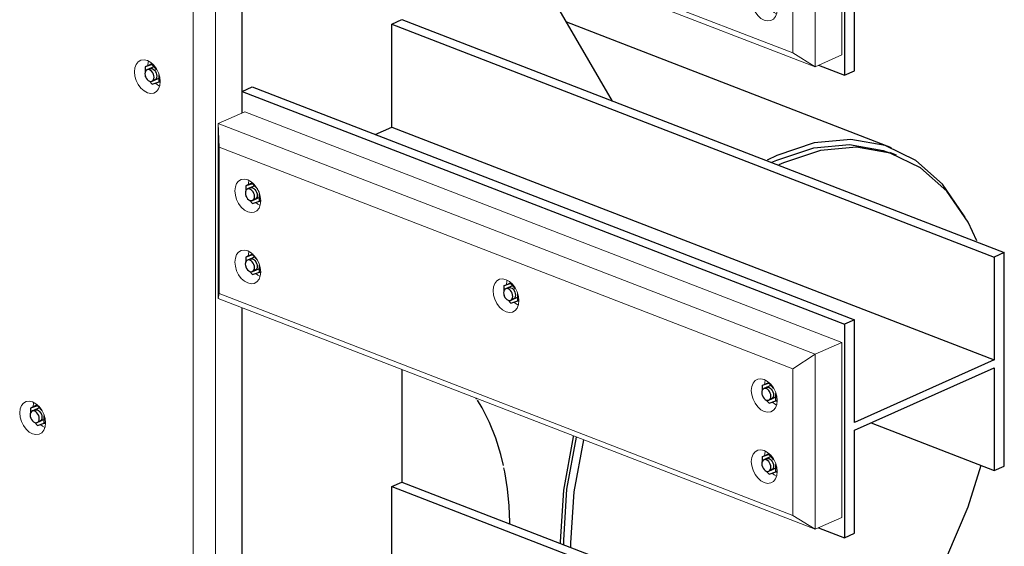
# Model space of a CAD drawing. Header units: millimetres. Extents: x -102180 to -55092, y -1328 to 109139.
# Tile 40 of 42: x -64753 to -63495, y 105351 to 106024. Entities that reach past the tile are written whole.
import ezdxf

# ---------------------------------------------------------------- set-up
doc = ezdxf.new("R2010")
doc.units = ezdxf.units.MM
for name, color, linetype, lineweight in [('N-CO-BC-BETONVORM-G', 50, 'Continuous', 25), ('N-CO-KC-KUNSTSTOFVORM-G', 7, 'Continuous', 13), ('N-CO-SC-STAALVORM-G', 10, 'Continuous', 25)]:
    doc.layers.add(name, color=color, linetype=linetype, lineweight=lineweight)

# ---------------------------------------------------------------- blocks, each defined once
blk = doc.blocks.new('NLI_Balk_Buis - ø813_14_2-3568875-_3D_ Copy 2')
at = {"layer": 'N-CO-SC-STAALVORM-G'}
for p, q in [((-121424.8, 105860.3), (-121839.7, 106020.8)), ((-121848, 105357.1), (-121848, 105354.9))]:
    blk.add_line(p, q, dxfattribs=at)
for points in [[(-121330.9, 105771.6, 0), (-121331.9, 105773.5, 0), (-121359.6, 105813.8, 0), (-121393.7, 105844.1, 0), (-121433.1, 105863.3, 0), (-121476.8, 105870.9, 0), (-121523.4, 105866.7, 0), (-121571.4, 105850.7, 0), (-121583.8, 105844.8, 0)], [(-121831, 105492.2, 0), (-121831.3, 105491, 0), (-121843.8, 105423.1, 0), (-121848, 105357.1, 0)]]:
    blk.add_polyline3d(points, dxfattribs=at)
blk = doc.blocks.new('GM_Hakorit_2850 - GM_Hakorit_2850-3594086-_3D_ Copy 2')
at = {"layer": 'N-CO-KC-KUNSTSTOFVORM-G'}
for p, q in [((-122288.4, 106485.5), (-122288.4, 103894.6)), ((-122316.6, 106466.9), (-122316.6, 103912.3)), ((-122254.4, 106246.9), (-122254.4, 105905)), ((-122254.4, 105656), (-122254.4, 105314.1))]:
    blk.add_line(p, q, dxfattribs=at)
for points in [[(-122375.3, 105930.9, 0), (-122379.5, 105933.2, 0), (-122383.5, 105936.8, 0), (-122386.9, 105941.4, 0), (-122389.5, 105946.6, 0), (-122391.2, 105952.2, 0), (-122391.8, 105957.7, 0), (-122391.2, 105962.8, 0), (-122389.5, 105967.1, 0), (-122386.9, 105970.3, 0), (-122383.5, 105972.3, 0), (-122379.5, 105972.8, 0), (-122375.3, 105971.8, 0)], [(-122375.3, 105971.8, 0), (-122371, 105969.5, 0), (-122367, 105965.9, 0), (-122363.6, 105961.3, 0), (-122361, 105956.1, 0), (-122359.3, 105950.5, 0), (-122358.8, 105945, 0), (-122359.3, 105939.9, 0), (-122361, 105935.6, 0), (-122363.6, 105932.4, 0), (-122367, 105930.4, 0), (-122371, 105929.9, 0), (-122375.3, 105930.9, 0)], [(-122374, 105971.1, 0), (-122374.2, 105970.4, 0), (-122374.8, 105965.5, 0)], [(-122365, 105943, 0), (-122362.5, 105940.9, 0), (-122359.6, 105939.1, 0)], [(-122521.9, 105494.9, 0), (-122526.1, 105497.2, 0), (-122530.1, 105500.8, 0), (-122533.5, 105505.4, 0), (-122536.1, 105510.6, 0), (-122537.8, 105516.2, 0), (-122538.3, 105521.7, 0), (-122537.8, 105526.8, 0), (-122536.1, 105531.1, 0), (-122533.5, 105534.3, 0), (-122530.1, 105536.2, 0), (-122526.1, 105536.7, 0), (-122521.9, 105535.8, 0)], [(-122521.9, 105535.8, 0), (-122517.6, 105533.4, 0), (-122513.6, 105529.8, 0), (-122510.2, 105525.3, 0), (-122507.6, 105520, 0), (-122505.9, 105514.4, 0), (-122505.4, 105508.9, 0), (-122505.9, 105503.9, 0), (-122507.6, 105499.6, 0), (-122510.2, 105496.3, 0), (-122513.6, 105494.4, 0), (-122517.6, 105493.9, 0), (-122521.9, 105494.9, 0)], [(-122520.6, 105535.1, 0), (-122520.8, 105534.4, 0), (-122521.3, 105529.4, 0)], [(-122511.6, 105506.9, 0), (-122509.1, 105504.8, 0), (-122506.2, 105503.1, 0)]]:
    blk.add_polyline3d(points, dxfattribs=at)
blk = doc.blocks.new('GM_Hakorit_1120 - GM_Hakorit_1120-V24-_3D_ Copy 2')
at = {"layer": 'N-CO-KC-KUNSTSTOFVORM-G'}
for p, q in [((-122284.7, 106482.2), (-122250.7, 106497.5)), ((-122250.7, 106497.5), (-121488.4, 106202.7)), ((-122284.7, 106258.6), (-122284.7, 106482.2)), ((-121522.5, 106187.5), (-122284.7, 106482.2)), ((-122284.7, 106482.2), (-122283.7, 106452.3)), ((-121550.7, 106168.9), (-122283.7, 106452.3)), ((-122283.7, 106452.3), (-122283.7, 106265)), ((-122283.7, 106265), (-122284.7, 106258.6)), ((-121550.7, 105981.6), (-122283.7, 106265)), ((-121522.5, 105963.8), (-122284.7, 106258.6)), ((-121488.4, 106202.7), (-121522.5, 106187.5)), ((-121488.4, 105979.1), (-121488.4, 106202.7)), ((-121550.7, 106168.9), (-121522.5, 106187.5)), ((-121522.5, 106187.5), (-121522.5, 105963.8)), ((-121550.7, 105981.6), (-121550.7, 106168.9)), ((-121522.5, 105963.8), (-121550.7, 105981.6)), ((-121522.5, 105963.8), (-121488.4, 105979.1))]:
    blk.add_line(p, q, dxfattribs=at)
for points in [[(-122263.5, 106396.3, 0), (-122262.9, 106401.4, 0), (-122261.3, 106405.7, 0), (-122258.7, 106408.9, 0), (-122255.3, 106410.8, 0), (-122251.3, 106411.3, 0), (-122247, 106410.4, 0), (-122242.7, 106408, 0), (-122238.8, 106404.5, 0), (-122235.3, 106399.9, 0), (-122232.7, 106394.6, 0), (-122231.1, 106389.1, 0), (-122230.5, 106383.6, 0)], [(-122245.7, 106409.7, 0), (-122245.9, 106409, 0), (-122246.5, 106404, 0)], [(-122230.5, 106383.6, 0), (-122231.1, 106378.5, 0), (-122232.7, 106374.2, 0), (-122235.3, 106371, 0), (-122238.8, 106369, 0), (-122242.7, 106368.5, 0), (-122247, 106369.5, 0), (-122251.3, 106371.8, 0), (-122255.3, 106375.4, 0), (-122258.7, 106380, 0), (-122261.3, 106385.2, 0), (-122262.9, 106390.8, 0), (-122263.5, 106396.3, 0)], [(-122236.8, 106381.5, 0), (-122234.3, 106379.5, 0), (-122231.3, 106377.7, 0)], [(-122263.5, 106305.4, 0), (-122262.9, 106310.5, 0), (-122261.3, 106314.8, 0), (-122258.7, 106318, 0), (-122255.3, 106319.9, 0), (-122251.3, 106320.4, 0), (-122247, 106319.5, 0), (-122242.7, 106317.1, 0), (-122238.8, 106313.5, 0), (-122235.3, 106309, 0), (-122232.7, 106303.7, 0), (-122231.1, 106298.2, 0), (-122230.5, 106292.6, 0)], [(-122245.7, 106318.8, 0), (-122245.9, 106318.1, 0), (-122246.5, 106313.1, 0)], [(-122230.5, 106292.6, 0), (-122231.1, 106287.6, 0), (-122232.7, 106283.3, 0), (-122235.3, 106280, 0), (-122238.8, 106278.1, 0), (-122242.7, 106277.6, 0), (-122247, 106278.6, 0), (-122251.3, 106280.9, 0), (-122255.3, 106284.5, 0), (-122258.7, 106289.1, 0), (-122261.3, 106294.3, 0), (-122262.9, 106299.9, 0), (-122263.5, 106305.4, 0)], [(-122236.8, 106290.6, 0), (-122234.3, 106288.5, 0), (-122231.3, 106286.8, 0)], [(-121933.7, 106268.8, 0), (-121933.1, 106273.8, 0), (-121931.5, 106278.1, 0), (-121928.8, 106281.4, 0), (-121925.4, 106283.3, 0), (-121921.5, 106283.8, 0), (-121917.2, 106282.8, 0), (-121912.9, 106280.5, 0), (-121908.9, 106276.9, 0), (-121905.5, 106272.3, 0), (-121902.9, 106267.1, 0), (-121901.3, 106261.5, 0), (-121900.7, 106256, 0)], [(-121915.9, 106282.2, 0), (-121916.1, 106281.5, 0), (-121916.7, 106276.5, 0)], [(-121900.7, 106256, 0), (-121901.3, 106250.9, 0), (-121902.9, 106246.6, 0), (-121905.5, 106243.4, 0), (-121908.9, 106241.5, 0), (-121912.9, 106241, 0), (-121917.2, 106241.9, 0), (-121921.5, 106244.3, 0), (-121925.4, 106247.9, 0), (-121928.8, 106252.4, 0), (-121931.5, 106257.7, 0), (-121933.1, 106263.3, 0), (-121933.7, 106268.8, 0)], [(-121907, 106254, 0), (-121904.4, 106251.9, 0), (-121901.5, 106250.2, 0)], [(-121603.9, 106141.2, 0), (-121603.3, 106146.3, 0), (-121601.7, 106150.6, 0), (-121599, 106153.8, 0), (-121595.6, 106155.7, 0), (-121591.6, 106156.3, 0), (-121587.4, 106155.3, 0), (-121583.1, 106153, 0), (-121579.1, 106149.4, 0), (-121575.7, 106144.8, 0), (-121573.1, 106139.6, 0), (-121571.4, 106134, 0), (-121570.9, 106128.5, 0)], [(-121586.1, 106154.6, 0), (-121586.3, 106153.9, 0), (-121586.9, 106149, 0)], [(-121570.9, 106128.5, 0), (-121571.4, 106123.4, 0), (-121573.1, 106119.1, 0), (-121575.7, 106115.9, 0), (-121579.1, 106113.9, 0), (-121583.1, 106113.4, 0), (-121587.4, 106114.4, 0), (-121591.6, 106116.7, 0), (-121595.6, 106120.3, 0), (-121599, 106124.9, 0), (-121601.7, 106130.1, 0), (-121603.3, 106135.7, 0), (-121603.9, 106141.2, 0)], [(-121577.1, 106126.5, 0), (-121574.6, 106124.4, 0), (-121571.7, 106122.6, 0)], [(-121603.9, 106050.3, 0), (-121603.3, 106055.4, 0), (-121601.7, 106059.7, 0), (-121599, 106062.9, 0), (-121595.6, 106064.8, 0), (-121591.6, 106065.3, 0), (-121587.4, 106064.4, 0)], [(-121587.4, 106064.4, 0), (-121583.1, 106062, 0), (-121579.1, 106058.5, 0), (-121575.7, 106053.9, 0), (-121573.1, 106048.6, 0), (-121571.4, 106043.1, 0), (-121570.9, 106037.6, 0)], [(-121586.1, 106063.7, 0), (-121586.3, 106063, 0), (-121586.9, 106058, 0)], [(-121570.9, 106037.6, 0), (-121571.4, 106032.5, 0), (-121573.1, 106028.2, 0), (-121575.7, 106025, 0), (-121579.1, 106023, 0), (-121583.1, 106022.5, 0), (-121587.4, 106023.5, 0), (-121591.6, 106025.8, 0), (-121595.6, 106029.4, 0), (-121599, 106034, 0), (-121601.7, 106039.2, 0), (-121603.3, 106044.8, 0), (-121603.9, 106050.3, 0)], [(-121577.1, 106035.6, 0), (-121574.6, 106033.5, 0), (-121571.7, 106031.7, 0)]]:
    blk.add_polyline3d(points, dxfattribs=at)
blk = doc.blocks.new('GM_Hakorit_1120 - GM_Hakorit_1120-V25-_3D_ Copy 2')
at = {"layer": 'N-CO-KC-KUNSTSTOFVORM-G'}
for p, q in [((-122284.7, 105891.3), (-122250.7, 105906.6)), ((-122250.7, 105906.6), (-121488.4, 105611.8)), ((-122284.7, 105667.8), (-122284.7, 105891.3)), ((-121522.5, 105596.6), (-122284.7, 105891.3)), ((-122284.7, 105891.3), (-122283.7, 105861.4)), ((-121550.7, 105578), (-122283.7, 105861.4)), ((-122283.7, 105861.4), (-122283.7, 105674.1)), ((-122283.7, 105674.1), (-122284.7, 105667.7)), ((-121550.7, 105390.7), (-122283.7, 105674.1)), ((-121522.5, 105372.9), (-122284.7, 105667.7)), ((-121488.4, 105611.8), (-121522.5, 105596.6)), ((-121488.4, 105388.2), (-121488.4, 105611.8)), ((-121550.7, 105578), (-121522.5, 105596.6)), ((-121522.5, 105596.6), (-121522.5, 105372.9)), ((-121550.7, 105390.7), (-121550.7, 105578)), ((-121522.5, 105372.9), (-121550.7, 105390.7)), ((-121522.5, 105372.9), (-121488.4, 105388.2))]:
    blk.add_line(p, q, dxfattribs=at)
for points in [[(-122263.5, 105805.4, 0), (-122262.9, 105810.5, 0), (-122261.3, 105814.8, 0), (-122258.7, 105818, 0), (-122255.3, 105819.9, 0), (-122251.3, 105820.4, 0), (-122247, 105819.5, 0), (-122242.7, 105817.1, 0), (-122238.8, 105813.6, 0), (-122235.3, 105809, 0), (-122232.7, 105803.7, 0), (-122231.1, 105798.2, 0), (-122230.5, 105792.6, 0)], [(-122245.7, 105818.8, 0), (-122245.9, 105818.1, 0), (-122246.5, 105813.1, 0)], [(-122230.5, 105792.6, 0), (-122231.1, 105787.6, 0), (-122232.7, 105783.3, 0), (-122235.3, 105780.1, 0), (-122238.8, 105778.1, 0), (-122242.7, 105777.6, 0), (-122247, 105778.6, 0), (-122251.3, 105780.9, 0), (-122255.3, 105784.5, 0), (-122258.7, 105789.1, 0), (-122261.3, 105794.3, 0), (-122262.9, 105799.9, 0), (-122263.5, 105805.4, 0)], [(-122236.8, 105790.6, 0), (-122234.3, 105788.6, 0), (-122231.3, 105786.8, 0)], [(-122263.5, 105714.5, 0), (-122262.9, 105719.6, 0), (-122261.3, 105723.9, 0), (-122258.7, 105727.1, 0), (-122255.3, 105729, 0), (-122251.3, 105729.5, 0), (-122247, 105728.6, 0), (-122242.7, 105726.2, 0), (-122238.8, 105722.6, 0), (-122235.3, 105718.1, 0), (-122232.7, 105712.8, 0), (-122231.1, 105707.3, 0), (-122230.5, 105701.7, 0)], [(-122245.7, 105727.9, 0), (-122245.9, 105727.2, 0), (-122246.5, 105722.2, 0)], [(-122230.5, 105701.7, 0), (-122231.1, 105696.7, 0), (-122232.7, 105692.4, 0), (-122235.3, 105689.1, 0), (-122238.8, 105687.2, 0), (-122242.7, 105686.7, 0), (-122247, 105687.7, 0), (-122251.3, 105690, 0), (-122255.3, 105693.6, 0), (-122258.7, 105698.2, 0), (-122261.3, 105703.4, 0), (-122262.9, 105709, 0), (-122263.5, 105714.5, 0)], [(-122236.8, 105699.7, 0), (-122234.3, 105697.6, 0), (-122231.3, 105695.9, 0)], [(-121933.7, 105677.9, 0), (-121933.1, 105682.9, 0), (-121931.5, 105687.2, 0), (-121928.8, 105690.5, 0), (-121925.4, 105692.4, 0), (-121921.5, 105692.9, 0), (-121917.2, 105691.9, 0), (-121912.9, 105689.6, 0), (-121908.9, 105686, 0), (-121905.5, 105681.4, 0), (-121902.9, 105676.2, 0), (-121901.3, 105670.6, 0), (-121900.7, 105665.1, 0)], [(-121915.9, 105691.3, 0), (-121916.1, 105690.6, 0), (-121916.7, 105685.5, 0)], [(-121900.7, 105665.1, 0), (-121901.3, 105660, 0), (-121902.9, 105655.7, 0), (-121905.5, 105652.5, 0), (-121908.9, 105650.6, 0), (-121912.9, 105650.1, 0), (-121917.2, 105651, 0), (-121921.5, 105653.4, 0), (-121925.4, 105657, 0), (-121928.8, 105661.5, 0), (-121931.5, 105666.8, 0), (-121933.1, 105672.3, 0), (-121933.7, 105677.9, 0)], [(-121907, 105663.1, 0), (-121904.4, 105661, 0), (-121901.5, 105659.2, 0)], [(-121603.9, 105550.3, 0), (-121603.3, 105555.4, 0), (-121601.7, 105559.7, 0), (-121599, 105562.9, 0), (-121595.6, 105564.8, 0), (-121591.6, 105565.4, 0), (-121587.4, 105564.4, 0), (-121583.1, 105562, 0), (-121579.1, 105558.5, 0), (-121575.7, 105553.9, 0), (-121573.1, 105548.6, 0), (-121571.4, 105543.1, 0), (-121570.9, 105537.6, 0)], [(-121586.1, 105563.7, 0), (-121586.3, 105563, 0), (-121586.9, 105558.1, 0)], [(-121570.9, 105537.6, 0), (-121571.4, 105532.5, 0), (-121573.1, 105528.2, 0), (-121575.7, 105525, 0), (-121579.1, 105523, 0), (-121583.1, 105522.5, 0), (-121587.4, 105523.5, 0), (-121591.6, 105525.8, 0), (-121595.6, 105529.4, 0), (-121599, 105534, 0), (-121601.7, 105539.2, 0), (-121603.3, 105544.8, 0), (-121603.9, 105550.3, 0)], [(-121577.1, 105535.6, 0), (-121574.6, 105533.5, 0), (-121571.7, 105531.7, 0)], [(-121603.9, 105459.4, 0), (-121603.3, 105464.5, 0), (-121601.7, 105468.8, 0), (-121599, 105472, 0), (-121595.6, 105473.9, 0), (-121591.6, 105474.4, 0), (-121587.4, 105473.5, 0), (-121583.1, 105471.1, 0), (-121579.1, 105467.6, 0), (-121575.7, 105463, 0), (-121573.1, 105457.7, 0), (-121571.4, 105452.2, 0), (-121570.9, 105446.7, 0)], [(-121586.1, 105472.8, 0), (-121586.3, 105472.1, 0), (-121586.9, 105467.1, 0)], [(-121570.9, 105446.7, 0), (-121571.4, 105441.6, 0), (-121573.1, 105437.3, 0), (-121575.7, 105434.1, 0), (-121579.1, 105432.1, 0), (-121583.1, 105431.6, 0), (-121587.4, 105432.6, 0), (-121591.6, 105434.9, 0), (-121595.6, 105438.5, 0), (-121599, 105443.1, 0), (-121601.7, 105448.3, 0), (-121603.3, 105453.9, 0), (-121603.9, 105459.4, 0)], [(-121577.1, 105444.6, 0), (-121574.6, 105442.6, 0), (-121571.7, 105440.8, 0)]]:
    blk.add_polyline3d(points, dxfattribs=at)
blk = doc.blocks.new('GM_Bouten_Moeren_Zeskant - M16-V70-_3D_ Copy 2')
at = {"layer": 'N-CO-SC-STAALVORM-G'}
for p, q in [((-122241, 105815.6), (-122249.7, 105811.7)), ((-122240.9, 105814.6), (-122249.7, 105811.7)), ((-122249.7, 105811.7), (-122249.7, 105805)), ((-122238.2, 105812), (-122247.6, 105807.8)), ((-122241.7, 105816.2), (-122242, 105815.5)), ((-122240.2, 105814.9), (-122240.9, 105814.6)), ((-122234.8, 105807.9), (-122240.9, 105814.6)), ((-122249.7, 105800.1), (-122249.7, 105799.1)), ((-122249.7, 105799.1), (-122249, 105798.3)), ((-122241, 105793.2), (-122231, 105797.7)), ((-122232.1, 105792.3), (-122232.1, 105801.6)), ((-122244.3, 105793.2), (-122240.9, 105789.4)), ((-122240.9, 105789.4), (-122232.1, 105792.3)), ((-122230.5, 105793), (-122232.1, 105792.3)), ((-122232, 105792.3), (-122230.6, 105791.9))]:
    blk.add_line(p, q, dxfattribs=at)
for points in [[(-122238.4, 105798.2, 0), (-122238.6, 105800.2, 0), (-122239.2, 105802.1, 0), (-122240.1, 105804, 0), (-122241.4, 105805.6, 0), (-122242.8, 105806.9, 0), (-122244.3, 105807.7, 0), (-122245.8, 105808.1, 0), (-122247.2, 105807.9, 0), (-122248.4, 105807.2, 0), (-122249.4, 105806.1, 0), (-122249.9, 105804.5, 0), (-122250.1, 105802.7, 0)], [(-122244.2, 105809.3, 0), (-122243.8, 105809.4, 0), (-122242.4, 105809.6, 0), (-122240.9, 105809.3, 0), (-122239.4, 105808.4, 0), (-122238, 105807.2, 0), (-122236.7, 105805.5, 0), (-122235.8, 105803.7, 0), (-122235.2, 105801.7, 0), (-122235, 105799.7, 0)], [(-122250.1, 105802.7, 0), (-122249.9, 105800.8, 0), (-122249.4, 105798.8, 0), (-122248.4, 105796.9, 0), (-122247.2, 105795.3, 0), (-122245.8, 105794, 0), (-122244.3, 105793.2, 0), (-122242.8, 105792.9, 0), (-122241.4, 105793, 0), (-122240.1, 105793.7, 0), (-122239.2, 105794.9, 0), (-122238.6, 105796.4, 0), (-122238.4, 105798.2, 0)], [(-122235, 105799.7, 0), (-122235.2, 105797.9, 0), (-122235.8, 105796.4, 0), (-122236.7, 105795.2, 0), (-122238, 105794.6, 0)]]:
    blk.add_polyline3d(points, dxfattribs=at)
blk = doc.blocks.new('GM_Bouten_Moeren_Zeskant - M16-V33-_3D_ Copy 2')
at = {"layer": 'N-CO-SC-STAALVORM-G'}
for p, q in [((-124238.2, 107178.8), (-124246.9, 107174.9)), ((-124238.1, 107177.8), (-124246.9, 107174.9)), ((-124238.9, 107179.4), (-124239.2, 107178.8)), ((-124237.5, 107178.1), (-124238.1, 107177.8)), ((-124232, 107171.1), (-124238.1, 107177.8)), ((-124246.9, 107174.9), (-124246.9, 107168.3)), ((-124235, 107175.4), (-124244.8, 107171)), ((-124229.3, 107155.5), (-124229.3, 107164.8)), ((-124246.9, 107163.3), (-124246.9, 107162.3)), ((-124246.9, 107162.3), (-124246.2, 107161.6)), ((-124241.5, 107156.4), (-124238.1, 107152.6)), ((-124238.2, 107156.4), (-124228.2, 107160.9)), ((-124238.1, 107152.6), (-124229.3, 107155.5)), ((-124227.8, 107156.2), (-124229.3, 107155.5)), ((-124229.3, 107155.6), (-124227.8, 107155.1))]:
    blk.add_line(p, q, dxfattribs=at)
for points in [[(-124235.6, 107161.4, 0), (-124235.8, 107163.4, 0), (-124236.4, 107165.4, 0), (-124237.4, 107167.2, 0), (-124238.6, 107168.9, 0), (-124240, 107170.1, 0), (-124241.5, 107171, 0), (-124243, 107171.3, 0), (-124244.4, 107171.1, 0), (-124245.7, 107170.5, 0), (-124246.6, 107169.3, 0), (-124247.2, 107167.8, 0), (-124247.4, 107166, 0)], [(-124247.4, 107166, 0), (-124247.2, 107164, 0), (-124246.6, 107162, 0), (-124245.7, 107160.2, 0), (-124244.4, 107158.5, 0), (-124243, 107157.3, 0), (-124241.5, 107156.4, 0), (-124240, 107156.1, 0), (-124238.6, 107156.3, 0), (-124237.4, 107157, 0), (-124236.4, 107158.1, 0), (-124235.8, 107159.6, 0), (-124235.6, 107161.4, 0)], [(-124241.4, 107172.5, 0), (-124241, 107172.7, 0), (-124239.6, 107172.8, 0), (-124238.1, 107172.5, 0), (-124236.6, 107171.7, 0), (-124235.2, 107170.4, 0), (-124234, 107168.8, 0), (-124233, 107166.9, 0), (-124232.4, 107164.9, 0), (-124232.2, 107163, 0)], [(-124232.2, 107163, 0), (-124232.4, 107161.2, 0), (-124233, 107159.6, 0), (-124234, 107158.5, 0), (-124235.2, 107157.8, 0)]]:
    blk.add_polyline3d(points, dxfattribs=at)
blk = doc.blocks.new('SF_Stalen afdekplaat2 - SF_Stalen afdekplaat-3629000-_3D_ Copy 2')
at = {"layer": 'N-CO-SC-STAALVORM-G'}
for p, q in [((-121418.3, 105850.9), (-121427.1, 105854.3)), ((-121843.5, 105352.9), (-121843.5, 105359.1)), ((-121834.7, 105355.7), (-121834.7, 105349.5))]:
    blk.add_line(p, q, dxfattribs=at)
for points in [[(-121577.6, 105842, 0), (-121571.4, 105844.8, 0), (-121524.2, 105860.5, 0), (-121478.3, 105864.7, 0), (-121435.4, 105857.2, 0), (-121421.2, 105851.8, 0)], [(-121315.7, 105741.5, 0), (-121327, 105765.4, 0), (-121354.2, 105805.1, 0), (-121387.7, 105834.9, 0), (-121426.6, 105853.8, 0), (-121469.5, 105861.3, 0), (-121515.4, 105857.1, 0), (-121562.6, 105841.4, 0), (-121568.8, 105838.6, 0)], [(-121843.5, 105359.1, 0), (-121839.4, 105424.1, 0), (-121827.1, 105490.8, 0)], [(-121818.3, 105487.4, 0), (-121830.6, 105420.7, 0), (-121834.7, 105355.7, 0)], [(-121448, 105199.5, 0), (-121426.6, 105224, 0), (-121387.7, 105277.8, 0), (-121354.2, 105337.6, 0), (-121327, 105401.8, 0), (-121310.3, 105454.7, 0)]]:
    blk.add_polyline3d(points, dxfattribs=at)
blk = doc.blocks.new('GM_Bouten_Moeren_Zeskant - M16-V72-_3D_ Copy 2')
at = {"layer": 'N-CO-SC-STAALVORM-G'}
for p, q in [((-121590, 106147.5), (-121581.4, 106151.4)), ((-121581.2, 106150.4), (-121590, 106147.5)), ((-121590, 106147.5), (-121590, 106141.1)), ((-121578.1, 106148), (-121587.9, 106143.6)), ((-121582.1, 106152), (-121582.4, 106151.3)), ((-121581.2, 106150.4), (-121580.6, 106150.7)), ((-121575.2, 106143.7), (-121581.2, 106150.4)), ((-121590, 106135.7), (-121590, 106134.9)), ((-121581.4, 106129), (-121571.4, 106133.5)), ((-121572.5, 106128.1), (-121572.5, 106137.4)), ((-121584.7, 106129), (-121581.2, 106125.2)), ((-121581.2, 106125.2), (-121572.5, 106128.1)), ((-121572.5, 106128.1), (-121570.9, 106128.8)), ((-121572.4, 106128.1), (-121570.9, 106127.7))]:
    blk.add_line(p, q, dxfattribs=at)
for points in [[(-121578.8, 106134, 0), (-121579, 106136, 0), (-121579.6, 106138, 0), (-121580.5, 106139.8, 0), (-121581.7, 106141.5, 0), (-121583.1, 106142.7, 0), (-121584.7, 106143.6, 0), (-121586.2, 106143.9, 0), (-121587.6, 106143.7, 0), (-121588.8, 106143, 0), (-121589.7, 106141.9, 0), (-121590.3, 106140.4, 0), (-121590.5, 106138.6, 0)], [(-121590.5, 106138.6, 0), (-121590.3, 106136.6, 0), (-121589.7, 106134.6, 0), (-121588.8, 106132.7, 0), (-121587.6, 106131.1, 0), (-121586.2, 106129.9, 0), (-121584.7, 106129, 0), (-121583.1, 106128.7, 0), (-121581.7, 106128.9, 0), (-121580.5, 106129.5, 0), (-121579.6, 106130.7, 0), (-121579, 106132.2, 0), (-121578.8, 106134, 0)], [(-121584.5, 106145.1, 0), (-121584.2, 106145.2, 0), (-121582.8, 106145.4, 0), (-121581.2, 106145.1, 0), (-121579.7, 106144.3, 0), (-121578.3, 106143, 0), (-121577.1, 106141.4, 0), (-121576.2, 106139.5, 0), (-121575.6, 106137.5, 0), (-121575.4, 106135.5, 0)], [(-121575.4, 106135.5, 0), (-121575.6, 106133.7, 0), (-121576.2, 106132.2, 0), (-121577.1, 106131.1, 0), (-121578.3, 106130.4, 0)]]:
    blk.add_polyline3d(points, dxfattribs=at)
blk = doc.blocks.new('GM_Bouten_Moeren_Zeskant - M16-V74-_3D_ Copy 2')
at = {"layer": 'N-CO-SC-STAALVORM-G'}
for p, q in [((-121590, 105556.6), (-121581.4, 105560.5)), ((-121581.2, 105559.5), (-121590, 105556.6)), ((-121590, 105556.6), (-121590, 105550.2)), ((-121578.1, 105557.1), (-121587.9, 105552.7)), ((-121582.1, 105561.1), (-121582.4, 105560.4)), ((-121581.2, 105559.5), (-121581.1, 105559.6)), ((-121575.2, 105552.8), (-121581.2, 105559.5)), ((-121590, 105544.8), (-121590, 105544)), ((-121581.4, 105538.1), (-121571.4, 105542.6)), ((-121572.5, 105537.2), (-121572.5, 105546.5)), ((-121584.7, 105538.1), (-121581.2, 105534.3)), ((-121581.2, 105534.3), (-121572.5, 105537.2)), ((-121572.5, 105537.2), (-121570.9, 105537.9)), ((-121572.4, 105537.2), (-121570.9, 105536.8))]:
    blk.add_line(p, q, dxfattribs=at)
for points in [[(-121578.8, 105543.1, 0), (-121579, 105545.1, 0), (-121579.6, 105547.1, 0), (-121580.5, 105548.9, 0), (-121581.7, 105550.5, 0), (-121583.1, 105551.8, 0), (-121584.7, 105552.7, 0), (-121586.2, 105553, 0), (-121587.6, 105552.8, 0), (-121588.8, 105552.1, 0), (-121589.7, 105551, 0), (-121590.3, 105549.5, 0), (-121590.5, 105547.7, 0)], [(-121590.5, 105547.7, 0), (-121590.3, 105545.7, 0), (-121589.7, 105543.7, 0), (-121588.8, 105541.8, 0), (-121587.6, 105540.2, 0), (-121586.2, 105538.9, 0), (-121584.7, 105538.1, 0), (-121583.1, 105537.8, 0), (-121581.7, 105538, 0), (-121580.5, 105538.6, 0), (-121579.6, 105539.8, 0), (-121579, 105541.3, 0), (-121578.8, 105543.1, 0)], [(-121584.5, 105554.2, 0), (-121584.2, 105554.3, 0), (-121582.8, 105554.5, 0), (-121581.2, 105554.2, 0), (-121579.7, 105553.3, 0), (-121578.3, 105552.1, 0), (-121577.1, 105550.5, 0), (-121576.2, 105548.6, 0), (-121575.6, 105546.6, 0), (-121575.4, 105544.6, 0)], [(-121575.4, 105544.6, 0), (-121575.6, 105542.8, 0), (-121576.2, 105541.3, 0), (-121577.1, 105540.2, 0), (-121578.3, 105539.5, 0)]]:
    blk.add_polyline3d(points, dxfattribs=at)
blk = doc.blocks.new('GM_Bouten_Moeren_Zeskant - M16-V75-_3D_ Copy 2')
at = {"layer": 'N-CO-SC-STAALVORM-G'}
for p, q in [((-121590, 105465.7), (-121581.2, 105469.7)), ((-121581.2, 105468.6), (-121590, 105465.7)), ((-121582.1, 105470.2), (-121582.4, 105469.5)), ((-121581.2, 105468.6), (-121580.6, 105468.9)), ((-121575.2, 105461.9), (-121581.2, 105468.6)), ((-121590, 105465.7), (-121590, 105459.3)), ((-121578.1, 105466.2), (-121587.9, 105461.8)), ((-121572.5, 105446.3), (-121572.5, 105455.6)), ((-121590, 105453.9), (-121590, 105453.1)), ((-121584.7, 105447.2), (-121581.2, 105443.4)), ((-121581.4, 105447.2), (-121571.3, 105451.7)), ((-121581.2, 105443.4), (-121572.5, 105446.3)), ((-121572.5, 105446.3), (-121570.9, 105447)), ((-121572.4, 105446.3), (-121570.9, 105445.9))]:
    blk.add_line(p, q, dxfattribs=at)
for points in [[(-121578.8, 105452.2, 0), (-121579, 105454.2, 0), (-121579.6, 105456.1, 0), (-121580.5, 105458, 0), (-121581.7, 105459.6, 0), (-121583.1, 105460.9, 0), (-121584.7, 105461.7, 0), (-121586.2, 105462.1, 0), (-121587.6, 105461.9, 0), (-121588.8, 105461.2, 0), (-121589.7, 105460.1, 0), (-121590.3, 105458.5, 0), (-121590.5, 105456.7, 0)], [(-121590.5, 105456.7, 0), (-121590.3, 105454.8, 0), (-121589.7, 105452.8, 0), (-121588.8, 105450.9, 0), (-121587.6, 105449.3, 0), (-121586.2, 105448, 0), (-121584.7, 105447.2, 0), (-121583.1, 105446.9, 0), (-121581.7, 105447, 0), (-121580.5, 105447.7, 0), (-121579.6, 105448.9, 0), (-121579, 105450.4, 0), (-121578.8, 105452.2, 0)], [(-121584.5, 105463.3, 0), (-121584.2, 105463.4, 0), (-121582.8, 105463.6, 0), (-121581.2, 105463.3, 0), (-121579.7, 105462.4, 0), (-121578.3, 105461.2, 0), (-121577.1, 105459.5, 0), (-121576.2, 105457.7, 0), (-121575.6, 105455.7, 0), (-121575.4, 105453.7, 0)], [(-121575.4, 105453.7, 0), (-121575.6, 105451.9, 0), (-121576.2, 105450.4, 0), (-121577.1, 105449.3, 0), (-121578.3, 105448.6, 0)]]:
    blk.add_polyline3d(points, dxfattribs=at)
blk = doc.blocks.new('GM_Bouten_Moeren_Zeskant - M16-V80-_3D_ Copy 2')
at = {"layer": 'N-CO-SC-STAALVORM-G'}
for p, q in [((-127866.2, 108093.6), (-127874.9, 108089.7)), ((-127866.1, 108092.6), (-127874.9, 108089.7)), ((-127874.9, 108089.7), (-127874.9, 108083)), ((-127862.9, 108090.2), (-127872.8, 108085.8)), ((-127866.9, 108094.2), (-127867.2, 108093.5)), ((-127865.4, 108092.9), (-127866.1, 108092.6)), ((-127860, 108085.9), (-127866.1, 108092.6)), ((-127874.9, 108078.1), (-127874.9, 108077.1)), ((-127874.9, 108077.1), (-127874.2, 108076.4)), ((-127869.5, 108071.2), (-127866.1, 108067.4)), ((-127866.2, 108071.2), (-127856.2, 108075.7)), ((-127866.1, 108067.4), (-127857.3, 108070.3)), ((-127857.3, 108070.3), (-127857.3, 108079.6)), ((-127855.7, 108071), (-127857.3, 108070.3)), ((-127857.2, 108070.4), (-127855.7, 108069.9))]:
    blk.add_line(p, q, dxfattribs=at)
for points in [[(-127863.6, 108076.2, 0), (-127863.8, 108078.2, 0), (-127864.4, 108080.2, 0), (-127865.3, 108082, 0), (-127866.6, 108083.7, 0), (-127868, 108084.9, 0), (-127869.5, 108085.8, 0), (-127871, 108086.1, 0), (-127872.4, 108085.9, 0), (-127873.6, 108085.2, 0), (-127874.6, 108084.1, 0), (-127875.1, 108082.6, 0), (-127875.3, 108080.8, 0)], [(-127869.4, 108087.3, 0), (-127869, 108087.5, 0), (-127867.6, 108087.6, 0), (-127866.1, 108087.3, 0), (-127864.6, 108086.5, 0), (-127863.2, 108085.2, 0), (-127861.9, 108083.6, 0), (-127861, 108081.7, 0), (-127860.4, 108079.7, 0), (-127860.2, 108077.8, 0)], [(-127875.3, 108080.8, 0), (-127875.1, 108078.8, 0), (-127874.6, 108076.8, 0), (-127873.6, 108075, 0), (-127872.4, 108073.3, 0), (-127871, 108072.1, 0), (-127869.5, 108071.2, 0), (-127868, 108070.9, 0), (-127866.6, 108071.1, 0), (-127865.3, 108071.7, 0), (-127864.4, 108072.9, 0), (-127863.8, 108074.4, 0), (-127863.6, 108076.2, 0)], [(-127860.2, 108077.8, 0), (-127860.4, 108075.9, 0), (-127861, 108074.4, 0), (-127861.9, 108073.3, 0), (-127863.2, 108072.6, 0)]]:
    blk.add_polyline3d(points, dxfattribs=at)

msp = doc.modelspace()

# ---------------------------------------------------------------- linework, layer by layer
at = {"layer": 'N-CO-SC-STAALVORM-G'}
for p, q in [((-64468.7, 105905), (-64468.7, 106246.9)), ((-63699.1, 106225.9), (-63699.1, 105953.1)), ((-63995.3, 105920), (-64103, 106105.4)), ((-63686.2, 105958.9), (-63686.2, 106090.3)), ((-64277.5, 106018.4), (-64264.6, 106024.2)), ((-64264.6, 106024.2), (-63495, 105726.6)), ((-64277.5, 105887), (-64277.5, 106018.4)), ((-64277.5, 106018.4), (-63507.9, 105720.8)), ((-63732.2, 105965.9), (-63699.1, 105953.1)), ((-63699.1, 105953.1), (-63686.2, 105958.9)), ((-64468.7, 105932.6), (-64455.8, 105938.4)), ((-64468.7, 105905), (-64468.7, 105932.6)), ((-64468.7, 105932.6), (-63699.1, 105635)), ((-64455.8, 105938.4), (-63686.2, 105640.8)), ((-64298.5, 105877.6), (-64277.5, 105887)), ((-64277.5, 105887), (-63507.9, 105589.4)), ((-63495, 105726.6), (-63507.9, 105720.8)), ((-63507.9, 105720.8), (-63507.9, 105589.4)), ((-63495, 105453.8), (-63495, 105726.6)), ((-64468.7, 105314.1), (-64468.7, 105656)), ((-63686.2, 105640.8), (-63699.1, 105635)), ((-63699.1, 105635), (-63699.1, 105362.2)), ((-63686.2, 105509.4), (-63686.2, 105640.8)), ((-63507.9, 105589.4), (-63686.2, 105509.4)), ((-64264.6, 105577), (-64264.6, 105433.3)), ((-63686.2, 105499.4), (-63507.9, 105579.4)), ((-63507.9, 105579.4), (-63507.9, 105448)), ((-64168.7, 105539.4), (-64169.5, 105540.5)), ((-63665.2, 105508.8), (-63507.9, 105448)), ((-63686.2, 105368), (-63686.2, 105499.4)), ((-63507.9, 105448), (-63495, 105453.8)), ((-64277.5, 105427.5), (-64264.6, 105433.3)), ((-64264.6, 105433.3), (-63495, 105135.7)), ((-64277.5, 105296.1), (-64277.5, 105427.5)), ((-64277.5, 105427.5), (-63507.9, 105129.9)), ((-64126.8, 105380), (-64126.8, 105382)), ((-63732.2, 105375), (-63699.1, 105362.2)), ((-63699.1, 105362.2), (-63686.2, 105368))]:
    msp.add_line(p, q, dxfattribs=at)
for points in [[(-64134.8, 105454.3, 0), (-64138.2, 105468.3, 0), (-64144.6, 105489.4, 0), (-64152.5, 105509.6, 0), (-64161.9, 105528.3, 0), (-64167.8, 105538, 0)], [(-64126.8, 105382, 0), (-64127.5, 105402.9, 0), (-64129.7, 105424.6, 0), (-64133.2, 105446.5, 0), (-64134.2, 105451.4, 0)]]:
    msp.add_polyline3d(points, dxfattribs=at)

# ---------------------------------------------------------------- block references
at = {"layer": 'N-CO-BC-BETONVORM-G'}
for name, p in [('NLI_Balk_Buis - ø813_14_2-3568875-_3D_ Copy 2', (57785.7, 0)), ('GM_Hakorit_2850 - GM_Hakorit_2850-3594086-_3D_ Copy 2', (57785.7, 0)), ('GM_Hakorit_1120 - GM_Hakorit_1120-V24-_3D_ Copy 2', (57785.7, 0)), ('GM_Bouten_Moeren_Zeskant - M16-V80-_3D_ Copy 2', (63282.6, -2125.7)), ('GM_Hakorit_1120 - GM_Hakorit_1120-V25-_3D_ Copy 2', (57785.7, 0)), ('SF_Stalen afdekplaat2 - SF_Stalen afdekplaat-3629000-_3D_ Copy 2', (57785.7, 0)), ('GM_Bouten_Moeren_Zeskant - M16-V70-_3D_ Copy 2', (57785.7, 0)), ('GM_Bouten_Moeren_Zeskant - M16-V33-_3D_ Copy 2', (59782.9, -1454.1)), ('GM_Bouten_Moeren_Zeskant - M16-V72-_3D_ Copy 2', (57455.9, -463.4)), ('GM_Bouten_Moeren_Zeskant - M16-V74-_3D_ Copy 2', (57785.7, 0)), ('GM_Bouten_Moeren_Zeskant - M16-V33-_3D_ Copy 2', (59508, -1647)), ('GM_Bouten_Moeren_Zeskant - M16-V75-_3D_ Copy 2', (57785.7, 0))]:
    msp.add_blockref(name, p, dxfattribs=at)

doc.saveas('drawing.dxf')
